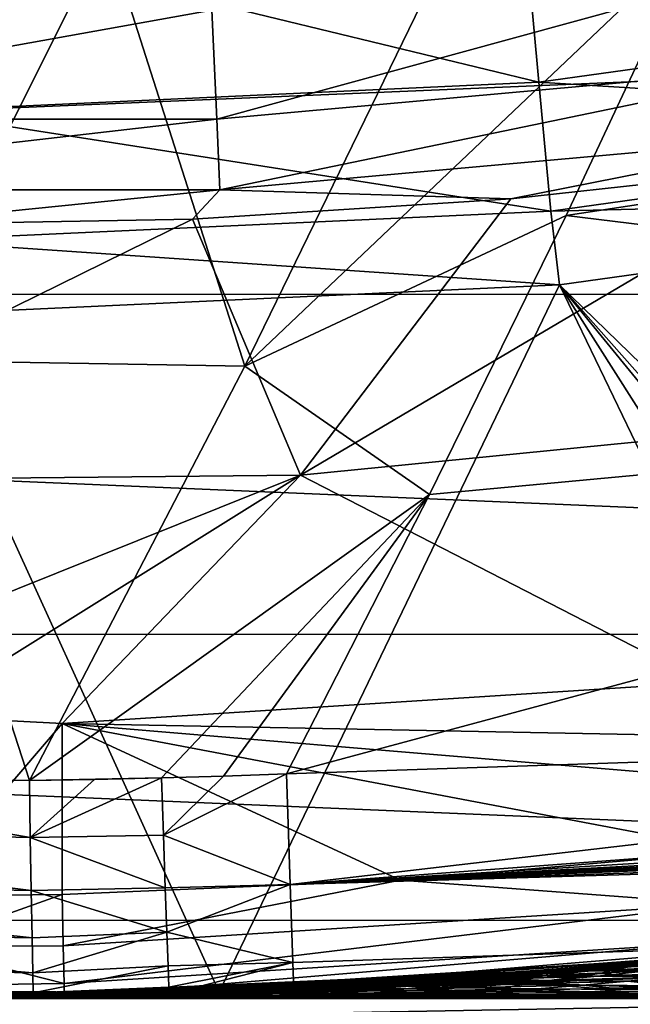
# Model space of a CAD drawing. Header units: metres. Extents: x -24 to 127, y -24 to 24.
# Tile 29 of 151: x 0.32 to 2.1, y -22.52 to -19.64. Entities that reach past the tile are written whole.
import ezdxf

# ---------------------------------------------------------------- set-up
doc = ezdxf.new("R2010")
doc.units = ezdxf.units.M
doc.layers.add('solid_12_381_051_XXX', color=7, linetype='CONTINUOUS')

msp = doc.modelspace()

# ---------------------------------------------------------------- linework, layer by layer
at = {"layer": 'solid_12_381_051_XXX'}
for points in [[(-14.275176, -19.292933, -4), (14.26134, -19.303198, -4), (-12.579165, -20.438396, -4)], [(1.786929, -19.284201, 120.789749), (-0.000005, -19.373688, 120.770699), (1.836476, -19.818943, 119.06263)], [(1.786929, -19.284201, 120.789749), (1.836476, -19.818943, 119.06263), (3.657293, -19.564953, 119.06263)], [(-12.579165, -20.438396, -4), (14.26134, -19.303198, -4), (12.574455, -20.44149, -4)], [(0.572455, -19.383423, 145.359299), (-0.443775, -19.327538, 145.353165), (-0.050293, -20.631783, 145.254395)], [(0.572455, -19.383423, 145.359299), (-0.050293, -20.631783, 145.254395), (0.976588, -20.650053, 145.25798)], [(-0.000005, -19.373688, 120.770699), (-0.00001, -19.903847, 119.062637), (1.836476, -19.818943, 119.06263)], [(0.572455, -19.383423, 145.359299), (0.976588, -20.650053, 145.25798), (1.585372, -19.397917, 145.365067)], [(0.976588, -20.650053, 145.25798), (1.916357, -20.208647, 145.298004), (2.298209, -19.393814, 145.367752)], [(1.585372, -19.397917, 145.365067), (0.976588, -20.650053, 145.25798), (2.298209, -19.393814, 145.367752)], [(2.298209, -19.393814, 145.367752), (1.916357, -20.208647, 145.298004), (5.98766, -19.588881, 145.356583)], [(0.894921, -19.926968, 142.08902), (0.880607, -19.608231, 142.488266), (2.63473, -19.450357, 142.488266)], [(2.677558, -19.766527, 142.08902), (0.894921, -19.926968, 142.08902), (2.63473, -19.450357, 142.488266)], [(3.657293, -19.564953, 119.06263), (1.836476, -19.818943, 119.06263), (3.726962, -19.937298, 117.29406)], [(-0.894921, -19.926968, 142.08902), (-0.880607, -19.608231, 142.488266), (0.880607, -19.608231, 142.488266)], [(0.894921, -19.926968, 142.08902), (-0.894921, -19.926968, 142.08902), (0.880607, -19.608231, 142.488266)], [(1.916357, -20.208647, 145.298004), (5.522888, -20.650442, 145.257324), (5.98766, -19.588881, 145.356583)], [(0.904229, -20.134214, 141.621948), (0.894921, -19.926968, 142.08902), (2.677558, -19.766527, 142.08902)], [(2.705405, -19.972105, 141.621948), (0.904229, -20.134214, 141.621948), (2.677558, -19.766527, 142.08902)], [(1.836476, -19.818943, 119.06263), (-0.00001, -19.903847, 119.062637), (1.871492, -20.196127, 117.29406)], [(1.836476, -19.818943, 119.06263), (1.871492, -20.196127, 117.29406), (3.726962, -19.937298, 117.29406)], [(59.841751, -19.867161, 145.14682), (1.109345, -22.166018, 145.039566), (59.851875, -20.189493, 145.038406)], [(55.963516, -19.998268, 145.153839), (1.109345, -22.166018, 145.039566), (59.841751, -19.867161, 145.14682)], [(-0.904229, -20.134214, 141.621948), (-0.894921, -19.926968, 142.08902), (0.894921, -19.926968, 142.08902)], [(0.904229, -20.134214, 141.621948), (-0.904229, -20.134214, 141.621948), (0.894921, -19.926968, 142.08902)], [(-0.00001, -19.903847, 119.062637), (0.000056, -20.282654, 117.294067), (1.871492, -20.196127, 117.29406)], [(3.76282, -20.151703, 115.500305), (3.726962, -19.937298, 117.29406), (1.871492, -20.196127, 117.29406)], [(2.705405, -19.972105, 141.621948), (1.753978, -20.16057, 141.120102), (0.904229, -20.134214, 141.621948)], [(2.705405, -19.972105, 141.621948), (2.680061, -20.058472, 141.120102), (1.753978, -20.16057, 141.120102)], [(55.963516, -19.998268, 145.153839), (52.034367, -20.130415, 145.153961), (1.109345, -22.166018, 145.039566)], [(2.680061, -20.058472, 141.120102), (3.002929, -20.784187, 119.262741), (1.139358, -20.969069, 119.262741)], [(1.753978, -20.16057, 141.120102), (2.680061, -20.058472, 141.120102), (1.139358, -20.969069, 119.262741)], [(52.034367, -20.130415, 145.153961), (48.109379, -20.262423, 145.154083), (1.109345, -22.166018, 145.039566)], [(0.904229, -20.134214, 141.621948), (-0.107371, -20.236439, 141.120102), (-0.904229, -20.134214, 141.621948)], [(0.904229, -20.134214, 141.621948), (0.824177, -20.219934, 141.120102), (-0.107371, -20.236439, 141.120102)], [(0.904229, -20.134214, 141.621948), (1.753978, -20.16057, 141.120102), (0.824177, -20.219934, 141.120102)], [(0.824177, -20.219934, 141.120102), (1.753978, -20.16057, 141.120102), (1.139358, -20.969069, 119.262741)], [(1.896766, -20.411688, 115.500305), (3.76282, -20.151703, 115.500305), (1.871492, -20.196127, 117.29406)], [(3.745673, -22.210238, 115.500305), (3.76282, -20.151703, 115.500305), (1.896766, -20.411688, 115.500305)], [(59.851875, -20.189493, 145.038406), (1.109345, -22.166018, 145.039566), (59.859264, -20.418592, 144.783661)], [(1.896766, -20.411688, 115.500305), (1.871492, -20.196127, 117.29406), (0.000056, -20.282654, 117.294067)], [(0.976588, -20.650053, 145.25798), (1.516342, -21.025255, 145.224945), (1.916357, -20.208647, 145.298004)], [(1.916357, -20.208647, 145.298004), (1.516342, -21.025255, 145.224945), (5.522888, -20.650442, 145.257324)], [(0.824177, -20.219934, 141.120102), (1.139358, -20.969069, 119.262741), (-0.733275, -20.987194, 119.262741)], [(-0.107371, -20.236439, 141.120102), (0.824177, -20.219934, 141.120102), (-0.733275, -20.987194, 119.262741)], [(48.109379, -20.262423, 145.154083), (44.188541, -20.394289, 145.154205), (1.109345, -22.166018, 145.039566)], [(1.896766, -20.411688, 115.500305), (0.000056, -20.282654, 117.294067), (0, -20.5, 115.500305)], [(0.901459, -22.481215, 115.500305), (1.896766, -20.411688, 115.500305), (0, -20.5, 115.500305)], [(0.901459, -22.481215, 115.500305), (2.81736, -22.322924, 115.500305), (1.896766, -20.411688, 115.500305)], [(44.188541, -20.394289, 145.154205), (40.271862, -20.526018, 145.154312), (1.109345, -22.166018, 145.039566)], [(59.859264, -20.418592, 144.783661), (1.109345, -22.166018, 145.039566), (1.117308, -22.394527, 144.784851)], [(59.859264, -20.418592, 144.783661), (1.117308, -22.394527, 144.784851), (1.120382, -22.47504, 144.451126)], [(59.859264, -20.418592, 144.783661), (1.120382, -22.47504, 144.451126), (59.861588, -20.49943, 144.450089)], [(3.513025, -22.237818, 115.500305), (3.745673, -22.210238, 115.500305), (1.896766, -20.411688, 115.500305)], [(3.398219, -22.251553, 115.500305), (3.513025, -22.237818, 115.500305), (1.896766, -20.411688, 115.500305)], [(3.087636, -22.289248, 115.500305), (3.398219, -22.251553, 115.500305), (1.896766, -20.411688, 115.500305)], [(2.81736, -22.322924, 115.500305), (3.087636, -22.289248, 115.500305), (1.896766, -20.411688, 115.500305)], [(-12.579165, -20.438396, -4), (12.574455, -20.44149, -4), (10.799569, -21.432852, -4)], [(-12.579165, -20.438396, -4), (10.799569, -21.432852, -4), (-10.794077, -21.435608, -4)], [(-1.004998, -22.477541, 115.500305), (0.901459, -22.481215, 115.500305), (0, -20.5, 115.500305)], [(1.120382, -22.47504, 144.451126), (1.8965, -22.448938, 142.68895), (59.861588, -20.49943, 142.722702)], [(59.861588, -20.49943, 144.450089), (1.120382, -22.47504, 144.451126), (59.861588, -20.49943, 142.722702)], [(1.8965, -22.448938, 142.68895), (2.574058, -22.423161, 142.649353), (59.861588, -20.49943, 142.722702)], [(40.271862, -20.526018, 145.154312), (36.359341, -20.657604, 145.154434), (1.109345, -22.166018, 145.039566)], [(-0.050293, -20.631783, 145.254395), (-0.66177, -21.852024, 145.145035), (0.347401, -21.861938, 145.147263)], [(-0.050293, -20.631783, 145.254395), (0.347401, -21.861938, 145.147263), (0.976588, -20.650053, 145.25798)], [(0.976588, -20.650053, 145.25798), (0.347401, -21.861938, 145.147263), (1.516342, -21.025255, 145.224945)], [(5.522888, -20.650442, 145.257324), (1.098244, -21.842846, 145.148544), (5.001327, -21.712252, 145.155365)], [(1.516342, -21.025255, 145.224945), (1.098244, -21.842846, 145.148544), (5.522888, -20.650442, 145.257324)], [(36.359341, -20.657604, 145.154434), (32.450977, -20.789053, 145.154556), (1.109345, -22.166018, 145.039566)], [(32.450977, -20.789053, 145.154556), (30.352413, -20.859632, 145.154617), (1.109345, -22.166018, 145.039566)], [(2.318431, -21.575199, 118.050301), (1.139358, -20.969069, 119.262741), (3.002929, -20.784187, 119.262741)], [(30.352413, -20.859632, 145.154617), (28.53182, -20.920864, 145.154663), (1.109345, -22.166018, 145.039566)], [(28.53182, -20.920864, 145.154663), (24.599512, -21.053118, 145.154785), (1.109345, -22.166018, 145.039566)], [(-0.401847, -21.588074, 118.237686), (-0.733275, -20.987194, 119.262741), (1.139358, -20.969069, 119.262741)], [(0.013621, -21.672951, 118.097023), (-0.401847, -21.588074, 118.237686), (1.139358, -20.969069, 119.262741)], [(0.013621, -21.672951, 118.097023), (1.139358, -20.969069, 119.262741), (0.443389, -21.695469, 118.050301)], [(0.443389, -21.695469, 118.050301), (1.139358, -20.969069, 119.262741), (2.318431, -21.575199, 118.050301)], [(1.516342, -21.025255, 145.224945), (0.347401, -21.861938, 145.147263), (0.733305, -21.854401, 145.14798)], [(1.516342, -21.025255, 145.224945), (0.733305, -21.854401, 145.14798), (0.914619, -21.849056, 145.148224)], [(1.516342, -21.025255, 145.224945), (0.914619, -21.849056, 145.148224), (1.098244, -21.842846, 145.148544)], [(24.599512, -21.053118, 145.154785), (20.671427, -21.185228, 145.154907), (1.109345, -22.166018, 145.039566)], [(20.671427, -21.185228, 145.154907), (16.747566, -21.317198, 145.155014), (1.109345, -22.166018, 145.039566)], [(16.747566, -21.317198, 145.155014), (12.827929, -21.449024, 145.155136), (1.109345, -22.166018, 145.039566)], [(-10.794077, -21.435608, -4), (10.799569, -21.432852, -4), (8.949168, -22.26848, -4)], [(-10.794077, -21.435608, -4), (8.949168, -22.26848, -4), (-8.933308, -22.274727, -4)], [(12.827929, -21.449024, 145.155136), (8.912516, -21.580709, 145.155258), (1.109345, -22.166018, 145.039566)], [(0.443389, -21.695469, 118.050301), (2.318431, -21.575199, 118.050301), (4.345862, -21.770485, 118.050301)], [(8.912516, -21.580709, 145.155258), (5.001327, -21.712252, 145.155365), (1.109345, -22.166018, 145.039566)], [(0.010561, -22.199879, 118.097702), (0.013621, -21.672951, 118.097023), (0.443389, -21.695469, 118.050301)], [(0.010561, -22.199879, 118.097702), (0.443389, -21.695469, 118.050301), (0.443389, -22.195572, 118.050301)], [(0.443389, -21.695469, 118.050301), (4.345862, -21.770485, 118.050301), (3.382789, -21.940689, 118.050301)], [(0.443389, -21.695469, 118.050301), (3.382789, -21.940689, 118.050301), (2.411353, -22.068272, 118.050301)], [(0.443389, -21.695469, 118.050301), (2.411353, -22.068272, 118.050301), (1.431553, -22.153233, 118.050301)], [(0.443389, -21.695469, 118.050301), (1.431553, -22.153233, 118.050301), (0.443389, -22.195572, 118.050301)], [(5.001327, -21.712252, 145.155365), (1.098244, -21.842846, 145.148544), (1.109345, -22.166018, 145.039566)], [(-0.66177, -21.852024, 145.145035), (-1.168907, -21.993517, 145.109619), (0.350014, -22.028185, 145.110458)], [(-0.66177, -21.852024, 145.145035), (0.350014, -22.028185, 145.110458), (0.347401, -21.861938, 145.147263)], [(0.537335, -21.859232, 145.147629), (0.733305, -21.854401, 145.14798), (0.347401, -21.861938, 145.147263)], [(0.537335, -21.859232, 145.147629), (0.347401, -21.861938, 145.147263), (0.350014, -22.028185, 145.110458)], [(0.350014, -22.028185, 145.110458), (0.739043, -22.022205, 145.110672), (0.733305, -21.854401, 145.14798)], [(0.537335, -21.859232, 145.147629), (0.350014, -22.028185, 145.110458), (0.733305, -21.854401, 145.14798)], [(0.914619, -21.849056, 145.148224), (0.733305, -21.854401, 145.14798), (0.739043, -22.022205, 145.110672)], [(1.098244, -21.842846, 145.148544), (0.914619, -21.849056, 145.148224), (0.739043, -22.022205, 145.110672)], [(1.109345, -22.166018, 145.039566), (1.098244, -21.842846, 145.148544), (0.739043, -22.022205, 145.110672)], [(-1.168907, -21.993517, 145.109619), (-1.177331, -22.15383, 145.031158), (0.352611, -22.184134, 145.030899)], [(-1.168907, -21.993517, 145.109619), (0.352611, -22.184134, 145.030899), (0.350014, -22.028185, 145.110458)], [(0.350014, -22.028185, 145.110458), (0.744391, -22.175623, 145.033707), (0.739043, -22.022205, 145.110672)], [(0.350014, -22.028185, 145.110458), (0.352611, -22.184134, 145.030899), (0.744391, -22.175623, 145.033707)], [(1.109345, -22.166018, 145.039566), (0.739043, -22.022205, 145.110672), (0.744391, -22.175623, 145.033707)], [(1.431553, -22.153233, 118.050301), (2.411353, -22.068272, 118.050301), (2.367555, -22.224112, 118.090416)], [(-1.177331, -22.15383, 145.031158), (-1.184516, -22.29328, 144.909897), (0.355064, -22.322104, 144.908661)], [(-1.177331, -22.15383, 145.031158), (0.355064, -22.322104, 144.908661), (0.352611, -22.184134, 145.030899)], [(0.352611, -22.184134, 145.030899), (0.749031, -22.30555, 144.921844), (0.744391, -22.175623, 145.033707)], [(0.443389, -22.195572, 118.050301), (1.431553, -22.153233, 118.050301), (0.446384, -22.345472, 118.090454)], [(1.431553, -22.153233, 118.050301), (2.367555, -22.224112, 118.090416), (0.446384, -22.345472, 118.090454)], [(1.109345, -22.166018, 145.039566), (0.744391, -22.175623, 145.033707), (0.749031, -22.30555, 144.921844)], [(1.117308, -22.394527, 144.784851), (1.109345, -22.166018, 145.039566), (0.749031, -22.30555, 144.921844)], [(3.91418, -22.156349), (1.973785, -22.41321), (5.857381, -22.241613)], [(2.059551, -22.40554, 105.870308), (1.973785, -22.41321), (3.91418, -22.156349)], [(2.10382, -22.401426, 105.828461), (2.059551, -22.40554, 105.870308), (3.91418, -22.156349)], [(0.019331, -22.346663, 118.135048), (0.010561, -22.199879, 118.097702), (0.443389, -22.195572, 118.050301)], [(0.019331, -22.346663, 118.135048), (0.443389, -22.195572, 118.050301), (0.446384, -22.345472, 118.090454)], [(0.352611, -22.184134, 145.030899), (0.355064, -22.322104, 144.908661), (0.749031, -22.30555, 144.921844)], [(0.446384, -22.345472, 118.090454), (2.367555, -22.224112, 118.090416), (0.448579, -22.455343, 118.200333)], [(2.367555, -22.224112, 118.090416), (2.379201, -22.333435, 118.200302), (0.448579, -22.455343, 118.200333)], [(1.973785, -22.41321), (4.883105, -22.475229), (5.857381, -22.241613)], [(-8.933308, -22.274727, -4), (8.949168, -22.26848, -4), (7.031469, -22.946747, -4)], [(-8.933308, -22.274727, -4), (7.031469, -22.946747, -4), (-7.005678, -22.954544, -4)], [(-1.184516, -22.29328, 144.909897), (-1.189668, -22.396164, 144.756287), (0.357043, -22.424561, 144.756302)], [(-1.184516, -22.29328, 144.909897), (0.357043, -22.424561, 144.756302), (0.355064, -22.322104, 144.908661)], [(0.355064, -22.322104, 144.908661), (0.357043, -22.424561, 144.756302), (0.749031, -22.30555, 144.921844)], [(0.357043, -22.424561, 144.756302), (0.752688, -22.4044, 144.781708), (0.749031, -22.30555, 144.921844)], [(1.117308, -22.394527, 144.784851), (0.749031, -22.30555, 144.921844), (0.752688, -22.4044, 144.781708)], [(0.019331, -22.346663, 118.135048), (0.446384, -22.345472, 118.090454), (0.448579, -22.455343, 118.200333)], [(0.019331, -22.346663, 118.135048), (0.448579, -22.455343, 118.200333), (0.044607, -22.46163, 118.247307)], [(0.448579, -22.455343, 118.200333), (2.379201, -22.333435, 118.200302), (0.449381, -22.495512, 118.350304)], [(2.379201, -22.333435, 118.200302), (2.383458, -22.373402, 118.350304), (0.449381, -22.495512, 118.350304)], [(2.51409, -22.3591, 115.406349), (2.81736, -22.322924, 115.500305), (0.901459, -22.481215, 115.500305)], [(0.557659, -22.493088, 144.450851), (0.449381, -22.495512, 118.350304), (2.383458, -22.373402, 118.350304)], [(0.756263, -22.487288, 142.721054), (0.557659, -22.493088, 144.450851), (2.383458, -22.373402, 118.350304)], [(1.156113, -22.470278, 142.408371), (0.756263, -22.487288, 142.721054), (2.383458, -22.373402, 118.350304)], [(2.223109, -22.389904, 115.314636), (2.51409, -22.3591, 115.406349), (0.901459, -22.481215, 115.500305)], [(1.56966, -22.445181, 142.086624), (1.156113, -22.470278, 142.408371), (2.383458, -22.373402, 118.350304)], [(1.64168, -22.440029, 142.033966), (1.56966, -22.445181, 142.086624), (2.383458, -22.373402, 118.350304)], [(2.002409, -22.410719, 141.778397), (1.64168, -22.440029, 142.033966), (2.383458, -22.373402, 118.350304)], [(2.448439, -22.366385, 141.479996), (2.002409, -22.410719, 141.778397), (2.383458, -22.373402, 118.350304)], [(2.44841, -22.380301, 142.03096), (2.002409, -22.410719, 141.778397), (2.448439, -22.366385, 141.479996)], [(2.102762, -22.406147, 115.153229), (2.456362, -22.371931, 115.24379), (2.223109, -22.389904, 115.314636)], [(2.352251, -22.399315, 115.084305), (2.456362, -22.371931, 115.24379), (2.102762, -22.406147, 115.153229)], [(-1.189668, -22.396164, 144.756287), (-1.192348, -22.454058, 144.587219), (0.358416, -22.483139, 144.587875)], [(-1.189668, -22.396164, 144.756287), (0.358416, -22.483139, 144.587875), (0.357043, -22.424561, 144.756302)], [(0.357043, -22.424561, 144.756302), (0.358416, -22.483139, 144.587875), (0.752688, -22.4044, 144.781708)], [(0.358416, -22.483139, 144.587875), (0.755149, -22.466234, 144.621643), (0.752688, -22.4044, 144.781708)], [(1.117308, -22.394527, 144.784851), (0.752688, -22.4044, 144.781708), (0.755149, -22.466234, 144.621643)], [(1.117308, -22.394527, 144.784851), (0.755149, -22.466234, 144.621643), (0.756263, -22.487288, 144.451401)], [(1.117308, -22.394527, 144.784851), (0.756263, -22.487288, 144.451401), (1.120382, -22.47504, 144.451126)], [(1.944191, -22.415846, 115.22522), (2.223109, -22.389904, 115.314636), (0.901459, -22.481215, 115.500305)], [(2.44841, -22.380301, 142.03096), (1.64168, -22.440029, 142.033966), (2.002409, -22.410719, 141.778397)], [(2.44841, -22.380301, 142.03096), (2.574058, -22.423161, 142.649353), (1.64168, -22.440029, 142.033966)], [(1.749151, -22.43503, 115.060463), (2.102762, -22.406147, 115.153229), (1.944191, -22.415846, 115.22522)], [(2.013461, -22.426008, 115.016792), (2.102762, -22.406147, 115.153229), (1.749151, -22.43503, 115.060463)], [(1.836126, -22.425285, 106.221672), (2.123726, -22.405325, 106.350197), (1.99045, -22.418852, 106.545944)], [(1.836126, -22.425285, 106.221672), (1.970125, -22.413666, 106.025146), (2.123726, -22.405325, 106.350197)], [(2.059551, -22.40554, 105.870308), (1.881118, -22.421227, 106.041916), (1.973785, -22.41321)], [(1.970125, -22.413666, 106.025146), (1.881118, -22.421227, 106.041916), (2.059551, -22.40554, 105.870308)], [(2.102762, -22.406147, 115.153229), (2.223109, -22.389904, 115.314636), (1.944191, -22.415846, 115.22522)], [(1.970125, -22.413666, 106.025146), (2.10382, -22.401426, 105.828461), (2.257503, -22.390953, 106.153793)], [(1.970125, -22.413666, 106.025146), (2.257503, -22.390953, 106.153793), (2.123726, -22.405325, 106.350197)], [(1.970125, -22.413666, 106.025146), (2.059551, -22.40554, 105.870308), (2.10382, -22.401426, 105.828461)], [(1.99045, -22.418852, 106.545944), (2.279479, -22.404716, 106.672035), (2.143378, -22.420073, 106.872169)], [(1.99045, -22.418852, 106.545944), (2.123726, -22.405325, 106.350197), (2.279479, -22.404716, 106.672035)], [(2.013461, -22.426008, 115.016792), (2.352251, -22.399315, 115.084305), (2.102762, -22.406147, 115.153229)], [(2.177614, -22.436069, 114.932243), (2.352251, -22.399315, 115.084305), (2.013461, -22.426008, 115.016792)], [(1.973785, -22.41321), (0.015625, -22.499403), (4.883105, -22.475229)], [(0.065524, -22.499905, 108.521179), (0.015625, -22.499403), (1.973785, -22.41321)], [(0.135777, -22.49959, 108.329704), (0.065524, -22.499905, 108.521179), (1.973785, -22.41321)], [(0.227316, -22.498852, 108.121025), (0.135777, -22.49959, 108.329704), (1.973785, -22.41321)], [(0.322638, -22.497686, 107.927475), (0.227316, -22.498852, 108.121025), (1.973785, -22.41321)], [(0.415344, -22.496166, 107.764114), (0.322638, -22.497686, 107.927475), (1.973785, -22.41321)], [(0.511829, -22.494177, 107.615883), (0.415344, -22.496166, 107.764114), (1.973785, -22.41321)], [(0.613781, -22.491627, 107.470024), (0.511829, -22.494177, 107.615883), (1.973785, -22.41321)], [(0.718836, -22.488514, 107.326401), (0.613781, -22.491627, 107.470024), (1.973785, -22.41321)], [(0.829351, -22.484711, 107.185143), (0.718836, -22.488514, 107.326401), (1.973785, -22.41321)], [(0.954093, -22.479763, 107.033867), (0.829351, -22.484711, 107.185143), (1.973785, -22.41321)], [(1.677468, -22.437382, 115.138321), (1.944191, -22.415846, 115.22522), (0.901459, -22.481215, 115.500305)], [(1.423356, -22.454933, 115.054161), (1.677468, -22.437382, 115.138321), (0.901459, -22.481215, 115.500305)], [(1.094415, -22.473368, 106.869209), (0.954093, -22.479763, 107.033867), (1.973785, -22.41321)], [(1.248931, -22.465311, 106.694542), (1.094415, -22.473368, 106.869209), (1.973785, -22.41321)], [(1.42228, -22.455002, 106.507545), (1.248931, -22.465311, 106.694542), (1.973785, -22.41321)], [(1.396052, -22.458582, 114.965126), (1.749151, -22.43503, 115.060463), (1.423356, -22.454933, 115.054161)], [(1.674798, -22.448578, 114.94725), (1.749151, -22.43503, 115.060463), (1.396052, -22.458582, 114.965126)], [(1.56468, -22.44553, 106.359268), (1.42228, -22.455002, 106.507545), (1.973785, -22.41321)], [(1.749151, -22.43503, 115.060463), (1.677468, -22.437382, 115.138321), (1.423356, -22.454933, 115.054161)], [(1.716892, -22.434399, 106.204475), (1.56468, -22.44553, 106.359268), (1.973785, -22.41321)], [(1.702636, -22.436174, 106.417549), (1.56468, -22.44553, 106.359268), (1.716892, -22.434399, 106.204475)], [(1.569641, -22.446306, 106.612778), (1.56468, -22.44553, 106.359268), (1.702636, -22.436174, 106.417549)], [(1.569641, -22.446306, 106.612778), (1.857657, -22.431473, 106.741066), (1.725325, -22.44313, 106.935577)], [(1.569641, -22.446306, 106.612778), (1.702636, -22.436174, 106.417549), (1.857657, -22.431473, 106.741066)], [(1.8965, -22.448938, 142.68895), (1.64168, -22.440029, 142.033966), (2.574058, -22.423161, 142.649353)], [(1.674798, -22.448578, 114.94725), (2.013461, -22.426008, 115.016792), (1.749151, -22.43503, 115.060463)], [(1.811356, -22.455187, 114.878334), (2.013461, -22.426008, 115.016792), (1.674798, -22.448578, 114.94725)], [(1.749151, -22.43503, 115.060463), (1.944191, -22.415846, 115.22522), (1.677468, -22.437382, 115.138321)], [(1.702636, -22.436174, 106.417549), (1.99045, -22.418852, 106.545944), (1.857657, -22.431473, 106.741066)], [(1.702636, -22.436174, 106.417549), (1.836126, -22.425285, 106.221672), (1.99045, -22.418852, 106.545944)], [(1.702636, -22.436174, 106.417549), (1.716892, -22.434399, 106.204475), (1.836126, -22.425285, 106.221672)], [(1.881118, -22.421227, 106.041916), (1.716892, -22.434399, 106.204475), (1.973785, -22.41321)], [(1.836126, -22.425285, 106.221672), (1.716892, -22.434399, 106.204475), (1.881118, -22.421227, 106.041916)], [(1.725325, -22.44313, 106.935577), (1.857657, -22.431473, 106.741066), (2.007741, -22.434204, 107.071678)], [(1.725325, -22.44313, 106.935577), (2.007741, -22.434204, 107.071678), (1.872538, -22.447037, 107.270592)], [(1.811356, -22.455187, 114.878334), (2.177614, -22.436069, 114.932243), (2.013461, -22.426008, 115.016792)], [(2.156338, -22.466244, 114.819008), (2.177614, -22.436069, 114.932243), (1.811356, -22.455187, 114.878334)], [(1.836126, -22.425285, 106.221672), (1.881118, -22.421227, 106.041916), (1.970125, -22.413666, 106.025146)], [(1.857657, -22.431473, 106.741066), (1.99045, -22.418852, 106.545944), (2.143378, -22.420073, 106.872169)], [(1.857657, -22.431473, 106.741066), (2.143378, -22.420073, 106.872169), (2.007741, -22.434204, 107.071678)], [(1.872538, -22.447037, 107.270592), (2.007741, -22.434204, 107.071678), (2.229492, -22.435247, 107.296448)], [(1.872538, -22.447037, 107.270592), (2.229492, -22.435247, 107.296448), (2.096451, -22.448803, 107.492264)], [(2.007741, -22.434204, 107.071678), (2.143378, -22.420073, 106.872169), (2.362913, -22.420147, 107.100098)], [(2.007741, -22.434204, 107.071678), (2.362913, -22.420147, 107.100098), (2.229492, -22.435247, 107.296448)], [(2.096451, -22.448803, 107.492264), (2.229492, -22.435247, 107.296448), (2.36014, -22.449884, 107.654625)], [(-1.192348, -22.454058, 144.587219), (0.179559, -22.499283, 144.450043), (0.358999, -22.497135, 144.450439)], [(-1.192348, -22.454058, 144.587219), (0.358999, -22.497135, 144.450439), (0.358416, -22.483139, 144.587875)], [(0.044607, -22.46163, 118.247307), (0.448579, -22.455343, 118.200333), (0.449381, -22.495512, 118.350304)], [(0.044607, -22.46163, 118.247307), (0.449381, -22.495512, 118.350304), (0.222805, -22.498898, 118.365067)], [(0.358416, -22.483139, 144.587875), (0.358999, -22.497135, 144.450439), (0.755149, -22.466234, 144.621643)], [(0.755149, -22.466234, 144.621643), (0.358999, -22.497135, 144.450439), (0.557659, -22.493088, 144.450851)], [(0.755149, -22.466234, 144.621643), (0.557659, -22.493088, 144.450851), (0.756263, -22.487288, 144.451401)], [(1.181866, -22.468939, 114.972778), (1.423356, -22.454933, 115.054161), (0.901459, -22.481215, 115.500305)], [(1.043332, -22.476833, 114.866699), (1.396052, -22.458582, 114.965126), (1.181866, -22.468939, 114.972778)], [(1.336681, -22.46706, 114.875122), (1.396052, -22.458582, 114.965126), (1.043332, -22.476833, 114.866699)], [(1.305064, -22.464134, 107.001389), (1.094415, -22.473368, 106.869209), (1.248931, -22.465311, 106.694542)], [(1.173434, -22.471756, 107.194817), (1.094415, -22.473368, 106.869209), (1.305064, -22.464134, 107.001389)], [(1.318465, -22.468378, 142.709625), (1.8965, -22.448938, 142.68895), (1.120382, -22.47504, 144.451126)], [(1.731141, -22.440632, 142.395111), (1.156113, -22.470278, 142.408371), (1.56966, -22.445181, 142.086624)], [(1.731141, -22.440632, 142.395111), (1.8965, -22.448938, 142.68895), (1.156113, -22.470278, 142.408371)], [(1.318465, -22.468378, 142.709625), (1.156113, -22.470278, 142.408371), (1.8965, -22.448938, 142.68895)], [(1.173434, -22.471756, 107.194817), (1.461943, -22.463341, 107.322868), (1.330831, -22.471817, 107.515717)], [(1.173434, -22.471756, 107.194817), (1.305064, -22.464134, 107.001389), (1.461943, -22.463341, 107.322868)], [(1.396052, -22.458582, 114.965126), (1.423356, -22.454933, 115.054161), (1.181866, -22.468939, 114.972778)], [(1.437124, -22.455639, 106.807388), (1.248931, -22.465311, 106.694542), (1.42228, -22.455002, 106.507545)], [(1.305064, -22.464134, 107.001389), (1.248931, -22.465311, 106.694542), (1.437124, -22.455639, 106.807388)], [(1.305064, -22.464134, 107.001389), (1.593429, -22.45377, 107.129501), (1.461943, -22.463341, 107.322868)], [(1.305064, -22.464134, 107.001389), (1.437124, -22.455639, 106.807388), (1.593429, -22.45377, 107.129501)], [(1.330831, -22.471817, 107.515717), (1.461943, -22.463341, 107.322868), (1.603301, -22.468565, 107.666786)], [(1.336681, -22.46706, 114.875122), (1.674798, -22.448578, 114.94725), (1.396052, -22.458582, 114.965126)], [(1.445665, -22.470961, 114.821739), (1.674798, -22.448578, 114.94725), (1.336681, -22.46706, 114.875122)], [(1.569641, -22.446306, 106.612778), (1.42228, -22.455002, 106.507545), (1.56468, -22.44553, 106.359268)], [(1.437124, -22.455639, 106.807388), (1.42228, -22.455002, 106.507545), (1.569641, -22.446306, 106.612778)], [(1.437124, -22.455639, 106.807388), (1.725325, -22.44313, 106.935577), (1.593429, -22.45377, 107.129501)], [(1.437124, -22.455639, 106.807388), (1.569641, -22.446306, 106.612778), (1.725325, -22.44313, 106.935577)], [(1.445665, -22.470961, 114.821739), (1.811356, -22.455187, 114.878334), (1.674798, -22.448578, 114.94725)], [(1.685824, -22.478239, 114.772987), (1.811356, -22.455187, 114.878334), (1.445665, -22.470961, 114.821739)], [(1.461943, -22.463341, 107.322868), (1.593429, -22.45377, 107.129501), (1.737738, -22.458502, 107.468941)], [(1.461943, -22.463341, 107.322868), (1.737738, -22.458502, 107.468941), (1.603301, -22.468565, 107.666786)], [(1.8965, -22.448938, 142.68895), (1.56966, -22.445181, 142.086624), (1.64168, -22.440029, 142.033966)], [(1.731141, -22.440632, 142.395111), (1.56966, -22.445181, 142.086624), (1.8965, -22.448938, 142.68895)], [(1.593429, -22.45377, 107.129501), (1.725325, -22.44313, 106.935577), (1.872538, -22.447037, 107.270592)], [(1.593429, -22.45377, 107.129501), (1.872538, -22.447037, 107.270592), (1.737738, -22.458502, 107.468941)], [(1.603301, -22.468565, 107.666786), (1.737738, -22.458502, 107.468941), (1.963755, -22.460749, 107.687584)], [(1.603301, -22.468565, 107.666786), (1.963755, -22.460749, 107.687584), (1.831363, -22.471077, 107.882454)], [(1.685824, -22.478239, 114.772987), (2.007808, -22.470293, 114.804832), (1.811356, -22.455187, 114.878334)], [(1.737738, -22.458502, 107.468941), (1.872538, -22.447037, 107.270592), (2.096451, -22.448803, 107.492264)], [(1.737738, -22.458502, 107.468941), (2.096451, -22.448803, 107.492264), (1.963755, -22.460749, 107.687584)], [(2.007808, -22.470293, 114.804832), (2.156338, -22.466244, 114.819008), (1.811356, -22.455187, 114.878334)], [(1.831363, -22.471077, 107.882454), (1.963755, -22.460749, 107.687584), (2.089827, -22.473495, 108.052467)], [(1.963755, -22.460749, 107.687584), (2.096451, -22.448803, 107.492264), (2.224846, -22.462669, 107.85376)], [(1.963755, -22.460749, 107.687584), (2.224846, -22.462669, 107.85376), (2.089827, -22.473495, 108.052467)], [(7.606627, -22.5, 114.515129), (2.156338, -22.466244, 114.819008), (2.007808, -22.470293, 114.804832)], [(2.089827, -22.473495, 108.052467), (2.224846, -22.462669, 107.85376), (2.464994, -22.468262, 108.049774)], [(2.096451, -22.448803, 107.492264), (2.36014, -22.449884, 107.654625), (2.224846, -22.462669, 107.85376)], [(-4.062737, -22.637753), (3.897223, -22.666775), (4.883105, -22.475229)], [(0.015625, -22.499403), (-4.062737, -22.637753), (4.883105, -22.475229)], [(0.73576, -22.487967, 114.817398), (0.901459, -22.481215, 115.500305), (-1.004998, -22.477541, 115.500305)], [(0.529973, -22.493757, 114.744171), (0.73576, -22.487967, 114.817398), (-1.004998, -22.477541, 115.500305)], [(0.325124, -22.49765, 114.685646), (0.529973, -22.493757, 114.744171), (-1.004998, -22.477541, 115.500305)], [(0, -22.5, 114.507355), (0.325124, -22.49765, 114.685646), (-1.004998, -22.477541, 115.500305)], [(0.320463, -22.498104, 114.634506), (0.661173, -22.49176, 114.720612), (0.325124, -22.49765, 114.685646)], [(0.320463, -22.498104, 114.634506), (0.715375, -22.492447, 114.697365), (0.661173, -22.49176, 114.720612)], [(0.674711, -22.495548, 114.658028), (0.715375, -22.492447, 114.697365), (0.320463, -22.498104, 114.634506)], [(0.650503, -22.493084, 107.9636), (0.322638, -22.497686, 107.927475), (0.415344, -22.496166, 107.764114)], [(0.520485, -22.496017, 108.15477), (0.322638, -22.497686, 107.927475), (0.650503, -22.493084, 107.9636)], [(0.690882, -22.489813, 114.764137), (0.529973, -22.493757, 114.744171), (0.325124, -22.49765, 114.685646)], [(0.661173, -22.49176, 114.720612), (0.690882, -22.489813, 114.764137), (0.325124, -22.49765, 114.685646)], [(0.557659, -22.493088, 144.450851), (0.358999, -22.497135, 144.450439), (0.449381, -22.495512, 118.350304)], [(0.650503, -22.493084, 107.9636), (0.415344, -22.496166, 107.764114), (0.511829, -22.494177, 107.615883)], [(0.78077, -22.489172, 107.772064), (0.511829, -22.494177, 107.615883), (0.613781, -22.491627, 107.470024)], [(0.650503, -22.493084, 107.9636), (0.511829, -22.494177, 107.615883), (0.78077, -22.489172, 107.772064)], [(0.520485, -22.496017, 108.15477), (0.650503, -22.493084, 107.9636), (0.809367, -22.494331, 108.282799)], [(0.520485, -22.496017, 108.15477), (0.809367, -22.494331, 108.282799), (0.679546, -22.497074, 108.473724)], [(0.690882, -22.489813, 114.764137), (0.73576, -22.487967, 114.817398), (0.529973, -22.493757, 114.744171)], [(0.756263, -22.487288, 142.721054), (0.756263, -22.487288, 144.451401), (0.557659, -22.493088, 144.450851)], [(0.911323, -22.484299, 107.580116), (0.613781, -22.491627, 107.470024), (0.718836, -22.488514, 107.326401)], [(0.78077, -22.489172, 107.772064), (0.613781, -22.491627, 107.470024), (0.911323, -22.484299, 107.580116)], [(0.650503, -22.493084, 107.9636), (0.78077, -22.489172, 107.772064), (0.93936, -22.490456, 108.091591)], [(0.650503, -22.493084, 107.9636), (0.93936, -22.490456, 108.091591), (0.809367, -22.494331, 108.282799)], [(0.661173, -22.49176, 114.720612), (0.998736, -22.481466, 114.799896), (0.690882, -22.489813, 114.764137)], [(0.715375, -22.492447, 114.697365), (0.998736, -22.481466, 114.799896), (0.661173, -22.49176, 114.720612)], [(0.674711, -22.495548, 114.658028), (1.021989, -22.490715, 114.70285), (0.715375, -22.492447, 114.697365)], [(7.606627, -22.5, 114.515129), (1.021989, -22.490715, 114.70285), (0.674711, -22.495548, 114.658028)], [(0.679546, -22.497074, 108.473724), (0.809367, -22.494331, 108.282799), (0.935062, -22.497313, 108.649994)], [(0.690882, -22.489813, 114.764137), (1.043332, -22.476833, 114.866699), (0.73576, -22.487967, 114.817398)], [(0.998736, -22.481466, 114.799896), (1.043332, -22.476833, 114.866699), (0.690882, -22.489813, 114.764137)], [(0.715375, -22.492447, 114.697365), (1.08038, -22.483419, 114.761696), (0.998736, -22.481466, 114.799896)], [(1.021989, -22.490715, 114.70285), (1.08038, -22.483419, 114.761696), (0.715375, -22.492447, 114.697365)], [(1.042199, -22.478485, 107.387711), (0.718836, -22.488514, 107.326401), (0.829351, -22.484711, 107.185143)], [(0.911323, -22.484299, 107.580116), (0.718836, -22.488514, 107.326401), (1.042199, -22.478485, 107.387711)], [(1.043332, -22.476833, 114.866699), (0.952542, -22.479828, 114.894081), (0.73576, -22.487967, 114.817398)], [(0.73576, -22.487967, 114.817398), (0.952542, -22.479828, 114.894081), (0.901459, -22.481215, 115.500305)], [(1.318465, -22.468378, 142.709625), (0.756263, -22.487288, 144.451401), (0.756263, -22.487288, 142.721054)], [(1.318465, -22.468378, 142.709625), (1.120382, -22.47504, 144.451126), (0.756263, -22.487288, 144.451401)], [(1.318465, -22.468378, 142.709625), (0.756263, -22.487288, 142.721054), (1.156113, -22.470278, 142.408371)], [(0.78077, -22.489172, 107.772064), (0.911323, -22.484299, 107.580116), (1.069577, -22.485397, 107.900032)], [(0.78077, -22.489172, 107.772064), (1.069577, -22.485397, 107.900032), (0.93936, -22.490456, 108.091591)], [(0.809367, -22.494331, 108.282799), (0.93936, -22.490456, 108.091591), (1.068334, -22.494431, 108.453972)], [(0.809367, -22.494331, 108.282799), (1.068334, -22.494431, 108.453972), (0.935062, -22.497313, 108.649994)], [(1.173434, -22.471756, 107.194817), (0.829351, -22.484711, 107.185143), (0.954093, -22.479763, 107.033867)], [(1.042199, -22.478485, 107.387711), (0.829351, -22.484711, 107.185143), (1.173434, -22.471756, 107.194817)], [(0.952542, -22.479828, 114.894081), (1.181866, -22.468939, 114.972778), (0.901459, -22.481215, 115.500305)], [(0.911323, -22.484299, 107.580116), (1.042199, -22.478485, 107.387711), (1.200054, -22.479176, 107.708092)], [(0.911323, -22.484299, 107.580116), (1.200054, -22.479176, 107.708092), (1.069577, -22.485397, 107.900032)], [(0.935062, -22.497313, 108.649994), (1.068334, -22.494431, 108.453972), (1.303999, -22.496128, 108.65844)], [(0.93936, -22.490456, 108.091591), (1.069577, -22.485397, 107.900032), (1.201743, -22.490162, 108.257698)], [(0.93936, -22.490456, 108.091591), (1.201743, -22.490162, 108.257698), (1.068334, -22.494431, 108.453972)], [(1.043332, -22.476833, 114.866699), (1.181866, -22.468939, 114.972778), (0.952542, -22.479828, 114.894081)], [(1.173434, -22.471756, 107.194817), (0.954093, -22.479763, 107.033867), (1.094415, -22.473368, 106.869209)], [(0.998736, -22.481466, 114.799896), (1.336681, -22.46706, 114.875122), (1.043332, -22.476833, 114.866699)], [(1.08038, -22.483419, 114.761696), (1.336681, -22.46706, 114.875122), (0.998736, -22.481466, 114.799896)], [(1.021989, -22.490715, 114.70285), (1.362429, -22.485069, 114.739136), (1.08038, -22.483419, 114.761696)], [(7.606627, -22.5, 114.515129), (1.362429, -22.485069, 114.739136), (1.021989, -22.490715, 114.70285)], [(1.042199, -22.478485, 107.387711), (1.173434, -22.471756, 107.194817), (1.330831, -22.471817, 107.515717)], [(1.042199, -22.478485, 107.387711), (1.330831, -22.471817, 107.515717), (1.200054, -22.479176, 107.708092)], [(1.068334, -22.494431, 108.453972), (1.201743, -22.490162, 108.257698), (1.435594, -22.492308, 108.464867)], [(1.068334, -22.494431, 108.453972), (1.435594, -22.492308, 108.464867), (1.303999, -22.496128, 108.65844)], [(1.069577, -22.485397, 107.900032), (1.200054, -22.479176, 107.708092), (1.335346, -22.484415, 108.061111)], [(1.069577, -22.485397, 107.900032), (1.335346, -22.484415, 108.061111), (1.201743, -22.490162, 108.257698)], [(1.08038, -22.483419, 114.761696), (1.445665, -22.470961, 114.821739), (1.336681, -22.46706, 114.875122)], [(1.362429, -22.485069, 114.739136), (1.445665, -22.470961, 114.821739), (1.08038, -22.483419, 114.761696)], [(1.200054, -22.479176, 107.708092), (1.330831, -22.471817, 107.515717), (1.469184, -22.477209, 107.864159)], [(1.200054, -22.479176, 107.708092), (1.469184, -22.477209, 107.864159), (1.335346, -22.484415, 108.061111)], [(1.201743, -22.490162, 108.257698), (1.335346, -22.484415, 108.061111), (1.567325, -22.48686, 108.271042)], [(1.201743, -22.490162, 108.257698), (1.567325, -22.48686, 108.271042), (1.435594, -22.492308, 108.464867)], [(1.303999, -22.496128, 108.65844), (1.435594, -22.492308, 108.464867), (1.685975, -22.494524, 108.646622)], [(1.303999, -22.496128, 108.65844), (1.685975, -22.494524, 108.646622), (1.55161, -22.497828, 108.844185)], [(1.330831, -22.471817, 107.515717), (1.603301, -22.468565, 107.666786), (1.469184, -22.477209, 107.864159)], [(1.335346, -22.484415, 108.061111), (1.469184, -22.477209, 107.864159), (1.699234, -22.479782, 108.076927)], [(1.335346, -22.484415, 108.061111), (1.699234, -22.479782, 108.076927), (1.567325, -22.48686, 108.271042)], [(1.362429, -22.485069, 114.739136), (1.685824, -22.478239, 114.772987), (1.445665, -22.470961, 114.821739)], [(7.606627, -22.5, 114.515129), (1.685824, -22.478239, 114.772987), (1.362429, -22.485069, 114.739136)], [(1.435594, -22.492308, 108.464867), (1.567325, -22.48686, 108.271042), (1.820437, -22.489393, 108.448845)], [(1.435594, -22.492308, 108.464867), (1.820437, -22.489393, 108.448845), (1.685975, -22.494524, 108.646622)], [(1.469184, -22.477209, 107.864159), (1.603301, -22.468565, 107.666786), (1.831363, -22.471077, 107.882454)], [(1.469184, -22.477209, 107.864159), (1.831363, -22.471077, 107.882454), (1.699234, -22.479782, 108.076927)], [(1.55161, -22.497828, 108.844185), (1.685975, -22.494524, 108.646622), (1.925273, -22.496973, 108.843422)], [(1.567325, -22.48686, 108.271042), (1.699234, -22.479782, 108.076927), (1.820437, -22.489393, 108.448845)], [(7.606627, -22.5, 114.515129), (2.007808, -22.470293, 114.804832), (1.685824, -22.478239, 114.772987)], [(1.685975, -22.494524, 108.646622), (1.820437, -22.489393, 108.448845), (2.060014, -22.492838, 108.64537)], [(1.685975, -22.494524, 108.646622), (2.060014, -22.492838, 108.64537), (1.925273, -22.496973, 108.843422)], [(1.699234, -22.479782, 108.076927), (1.831363, -22.471077, 107.882454), (1.955039, -22.482393, 108.250816)], [(1.699234, -22.479782, 108.076927), (1.955039, -22.482393, 108.250816), (1.820437, -22.489393, 108.448845)], [(1.820437, -22.489393, 108.448845), (1.955039, -22.482393, 108.250816), (2.194852, -22.486734, 108.447121)], [(1.820437, -22.489393, 108.448845), (2.194852, -22.486734, 108.447121), (2.060014, -22.492838, 108.64537)], [(1.831363, -22.471077, 107.882454), (2.089827, -22.473495, 108.052467), (1.955039, -22.482393, 108.250816)], [(1.925273, -22.496973, 108.843422), (2.060014, -22.492838, 108.64537), (2.293441, -22.496094, 108.8498)], [(1.955039, -22.482393, 108.250816), (2.089827, -22.473495, 108.052467), (2.329831, -22.478571, 108.248604)], [(1.955039, -22.482393, 108.250816), (2.329831, -22.478571, 108.248604), (2.194852, -22.486734, 108.447121)], [(2.060014, -22.492838, 108.64537), (2.194852, -22.486734, 108.447121), (2.426019, -22.491514, 108.655052)], [(2.060014, -22.492838, 108.64537), (2.426019, -22.491514, 108.655052), (2.293441, -22.496094, 108.8498)], [(2.089827, -22.473495, 108.052467), (2.464994, -22.468262, 108.049774), (2.329831, -22.478571, 108.248604)], [(0.320463, -22.498104, 114.634506), (0.325124, -22.49765, 114.685646), (0, -22.5, 114.507355)], [(0.335293, -22.499107, 114.591743), (0.320463, -22.498104, 114.634506), (0, -22.5, 114.507355)], [(7.606627, -22.5, 114.515129), (0.335293, -22.499107, 114.591743), (0, -22.5, 114.507355)], [(7.318763, -22.5, 109.235703), (0, -22.5, 114.507355), (7.277115, -22.5, 109.235703)], [(6.898143, -22.5, 109.235703), (7.277115, -22.5, 109.235703), (0, -22.5, 114.507355)], [(7.606627, -22.5, 114.515129), (0, -22.5, 114.507355), (7.318763, -22.5, 109.235703)], [(6.519622, -22.5, 109.235703), (6.898143, -22.5, 109.235703), (0, -22.5, 114.507355)], [(6.131744, -22.5, 109.235703), (6.519622, -22.5, 109.235703), (0, -22.5, 114.507355)], [(6.131744, -22.5, 109.235703), (0, -22.5, 114.507355), (5.76488, -22.5, 109.235703)], [(5.726635, -22.5, 109.235703), (5.76488, -22.5, 109.235703), (0, -22.5, 114.507355)], [(5.726635, -22.5, 109.235703), (0, -22.5, 114.507355), (5.388791, -22.5, 109.235703)], [(5.316595, -22.5, 109.235703), (5.388791, -22.5, 109.235703), (0, -22.5, 114.507355)], [(5.316595, -22.5, 109.235703), (0, -22.5, 114.507355), (5.013602, -22.5, 109.235703)], [(4.901881, -22.5, 109.235703), (5.013602, -22.5, 109.235703), (0, -22.5, 114.507355)], [(4.901881, -22.5, 109.235703), (0, -22.5, 114.507355), (4.639379, -22.5, 109.235703)], [(4.482645, -22.5, 109.235703), (4.639379, -22.5, 109.235703), (0, -22.5, 114.507355)], [(4.482645, -22.5, 109.235703), (0, -22.5, 114.507355), (4.265807, -22.5, 109.235703)], [(4.058606, -22.5, 109.235703), (4.265807, -22.5, 109.235703), (0, -22.5, 114.507355)], [(4.058606, -22.5, 109.235703), (0, -22.5, 114.507355), (3.892609, -22.5, 109.235703)], [(3.629483, -22.5, 109.235703), (3.892609, -22.5, 109.235703), (0, -22.5, 114.507355)], [(3.629483, -22.5, 109.235703), (0, -22.5, 114.507355), (3.519525, -22.5, 109.235703)], [(3.194995, -22.5, 109.235703), (3.519525, -22.5, 109.235703), (0, -22.5, 114.507355)], [(3.194995, -22.5, 109.235703), (0, -22.5, 114.507355), (3.146309, -22.5, 109.235703)], [(2.754862, -22.5, 109.235703), (3.146309, -22.5, 109.235703), (0, -22.5, 114.507355)], [(2.754862, -22.5, 109.235703), (0, -22.5, 114.507355), (2.399896, -22.5, 109.235703)], [(2.30913, -22.5, 109.235703), (2.399896, -22.5, 109.235703), (0, -22.5, 114.507355)], [(2.30913, -22.5, 109.235703), (0, -22.5, 114.507355), (2.026752, -22.5, 109.235703)], [(1.858034, -22.5, 109.235703), (2.026752, -22.5, 109.235703), (0, -22.5, 114.507355)], [(1.858034, -22.5, 109.235703), (0, -22.5, 114.507355), (1.653494, -22.5, 109.235703)], [(1.401572, -22.5, 109.235703), (1.653494, -22.5, 109.235703), (0, -22.5, 114.507355)], [(1.401572, -22.5, 109.235703), (0, -22.5, 114.507355), (1.280097, -22.5, 109.235703)], [(0.90654, -22.5, 109.235703), (1.280097, -22.5, 109.235703), (0, -22.5, 114.507355)], [(0.533498, -22.5, 109.235703), (0.90654, -22.5, 109.235703), (0, -22.5, 114.507355)], [(0.472555, -22.5, 109.235703), (0.533498, -22.5, 109.235703), (0, -22.5, 114.507355)], [(0.472555, -22.5, 109.235703), (0, -22.5, 114.507355), (0.16067, -22.5, 109.235703)], [(0.131428, -22.499882, 108.726768), (0.261001, -22.499287, 108.536278), (0.420149, -22.49975, 108.855118)], [(0.131428, -22.499882, 108.726768), (0.420149, -22.49975, 108.855118), (0.290471, -22.500061, 109.045738)], [(0.39067, -22.498043, 108.345634), (0.135777, -22.49959, 108.329704), (0.227316, -22.498852, 108.121025)], [(0.261001, -22.499287, 108.536278), (0.135777, -22.49959, 108.329704), (0.39067, -22.498043, 108.345634)], [(0.472555, -22.5, 109.235703), (0.16067, -22.5, 109.235703), (0.290471, -22.500061, 109.045738)], [(0.358999, -22.497135, 144.450439), (0.179559, -22.499283, 144.450043), (0.222805, -22.498898, 118.365067)], [(0.358999, -22.497135, 144.450439), (0.222805, -22.498898, 118.365067), (0.449381, -22.495512, 118.350304)], [(0.520485, -22.496017, 108.15477), (0.227316, -22.498852, 108.121025), (0.322638, -22.497686, 107.927475)], [(0.39067, -22.498043, 108.345634), (0.227316, -22.498852, 108.121025), (0.520485, -22.496017, 108.15477)], [(0.261001, -22.499287, 108.536278), (0.39067, -22.498043, 108.345634), (0.549829, -22.498831, 108.664467)], [(0.261001, -22.499287, 108.536278), (0.549829, -22.498831, 108.664467), (0.420149, -22.49975, 108.855118)], [(0.290471, -22.500061, 109.045738), (0.420149, -22.49975, 108.855118), (0.668634, -22.499887, 109.041695)], [(0.290471, -22.500061, 109.045738), (0.668634, -22.499887, 109.041695), (0.533498, -22.5, 109.235703)], [(0.472555, -22.5, 109.235703), (0.290471, -22.500061, 109.045738), (0.533498, -22.5, 109.235703)], [(0.335293, -22.499107, 114.591743), (0.674711, -22.495548, 114.658028), (0.320463, -22.498104, 114.634506)], [(7.606627, -22.5, 114.515129), (0.674711, -22.495548, 114.658028), (0.335293, -22.499107, 114.591743)], [(0.39067, -22.498043, 108.345634), (0.520485, -22.496017, 108.15477), (0.679546, -22.497074, 108.473724)], [(0.39067, -22.498043, 108.345634), (0.679546, -22.497074, 108.473724), (0.549829, -22.498831, 108.664467)], [(0.420149, -22.49975, 108.855118), (0.549829, -22.498831, 108.664467), (0.801853, -22.499048, 108.845863)], [(0.420149, -22.49975, 108.855118), (0.801853, -22.499048, 108.845863), (0.668634, -22.499887, 109.041695)], [(0.533498, -22.5, 109.235703), (0.668634, -22.499887, 109.041695), (0.90654, -22.5, 109.235703)], [(0.549829, -22.498831, 108.664467), (0.679546, -22.497074, 108.473724), (0.935062, -22.497313, 108.649994)], [(0.549829, -22.498831, 108.664467), (0.935062, -22.497313, 108.649994), (0.801853, -22.499048, 108.845863)], [(0.668634, -22.499887, 109.041695), (0.801853, -22.499048, 108.845863), (1.04101, -22.499687, 109.045097)], [(0.668634, -22.499887, 109.041695), (1.04101, -22.499687, 109.045097), (0.90654, -22.5, 109.235703)], [(0.801853, -22.499048, 108.845863), (0.935062, -22.497313, 108.649994), (1.17249, -22.498486, 108.851822)], [(0.801853, -22.499048, 108.845863), (1.17249, -22.498486, 108.851822), (1.04101, -22.499687, 109.045097)], [(0.90654, -22.5, 109.235703), (1.04101, -22.499687, 109.045097), (1.280097, -22.5, 109.235703)], [(0.935062, -22.497313, 108.649994), (1.303999, -22.496128, 108.65844), (1.17249, -22.498486, 108.851822)], [(1.04101, -22.499687, 109.045097), (1.17249, -22.498486, 108.851822), (1.417299, -22.499531, 109.041595)], [(1.04101, -22.499687, 109.045097), (1.417299, -22.499531, 109.041595), (1.280097, -22.5, 109.235703)], [(1.17249, -22.498486, 108.851822), (1.303999, -22.496128, 108.65844), (1.55161, -22.497828, 108.844185)], [(1.17249, -22.498486, 108.851822), (1.55161, -22.497828, 108.844185), (1.417299, -22.499531, 109.041595)], [(1.401572, -22.5, 109.235703), (1.280097, -22.5, 109.235703), (1.417299, -22.499531, 109.041595)], [(1.401572, -22.5, 109.235703), (1.417299, -22.499531, 109.041595), (1.653494, -22.5, 109.235703)], [(1.417299, -22.499531, 109.041595), (1.55161, -22.497828, 108.844185), (1.790586, -22.499243, 109.041313)], [(1.417299, -22.499531, 109.041595), (1.790586, -22.499243, 109.041313), (1.653494, -22.5, 109.235703)], [(1.55161, -22.497828, 108.844185), (1.925273, -22.496973, 108.843422), (1.790586, -22.499243, 109.041313)], [(1.858034, -22.5, 109.235703), (1.653494, -22.5, 109.235703), (1.790586, -22.499243, 109.041313)], [(1.790586, -22.499243, 109.041313), (1.925273, -22.496973, 108.843422), (2.160919, -22.498766, 109.044395)], [(1.790586, -22.499243, 109.041313), (2.160919, -22.498766, 109.044395), (2.026752, -22.5, 109.235703)], [(1.858034, -22.5, 109.235703), (1.790586, -22.499243, 109.041313), (2.026752, -22.5, 109.235703)], [(1.925273, -22.496973, 108.843422), (2.293441, -22.496094, 108.8498), (2.160919, -22.498766, 109.044395)], [(2.30913, -22.5, 109.235703), (2.026752, -22.5, 109.235703), (2.160919, -22.498766, 109.044395)]]:
    msp.add_3dface(points, dxfattribs=at)

doc.saveas('drawing.dxf')
